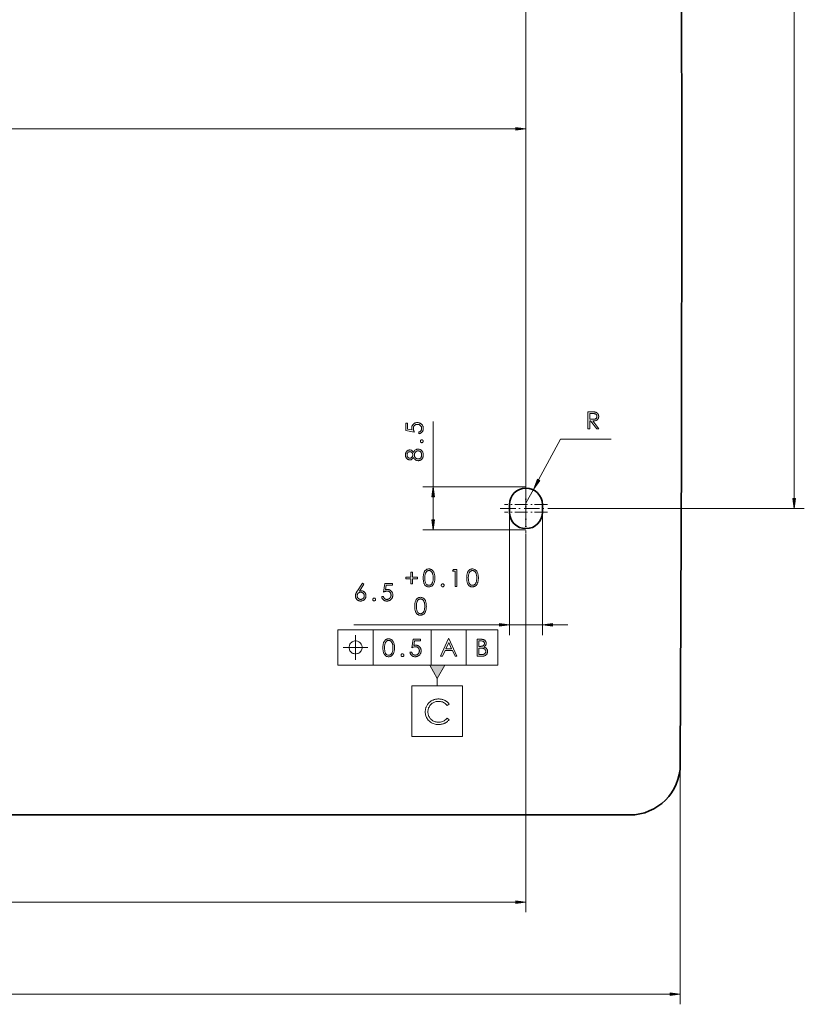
# Model space of a CAD drawing. Extents: x 0 to 1189, y 0 to 841.
# Tile 72 of 132: x 314 to 469, y 223 to 417. Entities that reach past the tile are written whole.
import ezdxf

# ---------------------------------------------------------------- set-up
doc = ezdxf.new("R2010")
doc.units = 0
doc.linetypes.add('DASHDOT', pattern=[18.5, 12, -3, 0.5, -3])

msp = doc.modelspace()

# ---------------------------------------------------------------- linework, layer by layer
at = {"color": 7, "lineweight": 13}
for p, q in [((414.08, 324.49), (414.08, 479.48)), ((466.99, 322.89), (466.99, 474.7)), ((414.08, 324.49), (414.08, 397.84)), ((286.68, 395.84), (412.1, 395.84)), ((413.98, 325.16), (393.74, 325.16)), ((419.25, 320.91), (468.99, 320.91)), ((410.83, 320.06), (410.83, 295.91)), ((417.33, 320.06), (417.33, 295.91)), ((413.98, 316.66), (393.74, 316.66)), ((414.08, 315.84), (414.08, 241.2)), ((380.12, 297.91), (408.85, 297.91)), ((376.96, 296.97), (408.5, 296.97)), ((376.96, 289.97), (408.5, 289.97)), ((444.53, 270.27), (444.52, 223.04)), ((286.68, 243.2), (412.1, 243.2)), ((129.06, 225.04), (442.54, 225.04))]:
    msp.add_line(p, q, dxfattribs=at)
at = {"color": 7, "lineweight": 13, "ltscale": 0.322232}
msp.add_line((395.74, 325.16), (395.74, 338.05), dxfattribs=at)
at = {"color": 7, "lineweight": 13, "ltscale": 0.229058}
msp.add_line((416.56, 326.52), (420.89, 334.6), dxfattribs=at)
at = {"color": 7, "lineweight": 13, "ltscale": 0.250385}
msp.add_line((420.89, 334.6), (430.9, 334.6), dxfattribs=at)
at = {"color": 7, "linetype": 'DASHDOT', "lineweight": 13, "ltscale": 0.21125}
for p, q in [((414.08, 325.89), (414.08, 317.44)), ((414.08, 324.39), (414.08, 315.94)), ((418.31, 321.66), (409.86, 321.66)), ((418.31, 320.16), (409.86, 320.16))]:
    msp.add_line(p, q, dxfattribs=at)
at = {"color": 7, "lineweight": 13, "ltscale": 0.081251}
msp.add_line((414.08, 321.91), (415.62, 324.77), dxfattribs=at)
at = {"color": 7, "lineweight": 13, "ltscale": 0.113356}
msp.add_line((395.74, 318.64), (395.74, 323.18), dxfattribs=at)
at = {"color": 7, "linetype": 'DASHDOT', "lineweight": 13, "ltscale": 0.2535}
msp.add_line((409.01, 320.91), (419.15, 320.91), dxfattribs=at)
at = {"color": 7, "lineweight": 35, "ltscale": 0.0375}
for p, q in [((410.83, 320.16), (410.83, 321.66)), ((417.33, 321.66), (417.33, 320.16))]:
    msp.add_line(p, q, dxfattribs=at)
at = {"color": 7, "lineweight": 13, "ltscale": 0.1625}
msp.add_line((410.83, 297.91), (417.33, 297.91), dxfattribs=at)
at = {"color": 7, "lineweight": 13, "ltscale": 0.075427}
msp.add_line((419.32, 297.91), (422.33, 297.91), dxfattribs=at)
at = {"color": 7, "lineweight": 13, "ltscale": 0.175}
for p, q in [((376.96, 296.97), (376.96, 289.97)), ((383.96, 296.97), (383.96, 289.97)), ((395.35, 296.97), (395.35, 289.97)), ((402.31, 296.97), (402.31, 289.97)), ((408.5, 296.97), (408.5, 289.97))]:
    msp.add_line(p, q, dxfattribs=at)
at = {"color": 7, "lineweight": 13, "ltscale": 0.037346}
msp.add_line((396.58, 287.37), (396.58, 285.88), dxfattribs=at)
at = {"color": 7, "lineweight": 35}
msp.add_line((137.08, 260.41), (434.53, 260.41), dxfattribs=at)
msp.add_lwpolyline([(444.53, 270.37), (444.73, 331.67), (444.81, 391.38), (444.79, 422.27), (444.73, 452.63), (444.64, 479.14), (444.51, 505.17)], dxfattribs=at)
at = {"color": 7, "lineweight": 13}
for points in [[(412.1, 395.58), (414.08, 395.84), (412.1, 396.1)], [(426.31, 339.96), (426.98, 339.96), (427.09, 339.96), (427.19, 339.96), (427.29, 339.96), (427.38, 339.95), (427.46, 339.95), (427.53, 339.94), (427.6, 339.94), (427.65, 339.93), (427.71, 339.92), (427.75, 339.91), (427.79, 339.9), (427.83, 339.89), (427.87, 339.88), (427.91, 339.86), (427.94, 339.85), (427.98, 339.83), (428.01, 339.81), (428.04, 339.79), (428.07, 339.77), (428.11, 339.75), (428.13, 339.73), (428.16, 339.7), (428.19, 339.68), (428.21, 339.65), (428.24, 339.62), (428.26, 339.59), (428.28, 339.56), (428.3, 339.53), (428.32, 339.49), (428.34, 339.46), (428.35, 339.42), (428.37, 339.39), (428.38, 339.35), (428.39, 339.31), (428.4, 339.27), (428.41, 339.23), (428.41, 339.19), (428.42, 339.15), (428.42, 339.11), (428.42, 339.07), (428.42, 338.98), (428.41, 338.9), (428.39, 338.82), (428.37, 338.75), (428.35, 338.68), (428.31, 338.62), (428.27, 338.55), (428.23, 338.49), (428.17, 338.44), (428.12, 338.39), (428.05, 338.34), (427.98, 338.3), (427.91, 338.26), (427.83, 338.23), (427.75, 338.21), (427.66, 338.19), (427.57, 338.17), (427.47, 338.16), (427.36, 338.16), (427.25, 338.16), (428.47, 336.6), (428.05, 336.6), (426.84, 338.16), (426.65, 338.16), (426.65, 336.6), (426.31, 336.6)], [(426.65, 339.63), (426.65, 338.49), (427.23, 338.49), (427.32, 338.49), (427.39, 338.49), (427.47, 338.5), (427.54, 338.51), (427.61, 338.52), (427.67, 338.54), (427.72, 338.55), (427.78, 338.57), (427.82, 338.6), (427.87, 338.62), (427.9, 338.65), (427.94, 338.68), (427.97, 338.72), (428, 338.76), (428.02, 338.8), (428.04, 338.85), (428.05, 338.9), (428.06, 338.95), (428.07, 339.01), (428.07, 339.07), (428.07, 339.12), (428.06, 339.18), (428.05, 339.23), (428.04, 339.28), (428.02, 339.32), (428, 339.36), (427.97, 339.4), (427.94, 339.44), (427.91, 339.47), (427.87, 339.5), (427.83, 339.52), (427.78, 339.55), (427.73, 339.57), (427.67, 339.58), (427.61, 339.6), (427.55, 339.61), (427.48, 339.62), (427.41, 339.63), (427.33, 339.63), (427.25, 339.63)], [(390.37, 337.76), (390.69, 337.76), (390.69, 336.56), (391.61, 336.39), (391.6, 336.43), (391.59, 336.48), (391.58, 336.52), (391.57, 336.56), (391.56, 336.61), (391.55, 336.65), (391.55, 336.69), (391.55, 336.73), (391.54, 336.77), (391.54, 336.81), (391.55, 336.9), (391.56, 336.98), (391.57, 337.06), (391.59, 337.14), (391.62, 337.21), (391.66, 337.29), (391.7, 337.35), (391.74, 337.42), (391.8, 337.48), (391.86, 337.54), (391.92, 337.6), (391.99, 337.65), (392.06, 337.7), (392.13, 337.73), (392.21, 337.77), (392.29, 337.79), (392.37, 337.81), (392.46, 337.83), (392.55, 337.84), (392.64, 337.84), (392.74, 337.84), (392.84, 337.83), (392.93, 337.81), (393.02, 337.79), (393.1, 337.76), (393.18, 337.72), (393.26, 337.68), (393.34, 337.63), (393.41, 337.58), (393.48, 337.52), (393.55, 337.45), (393.6, 337.38), (393.65, 337.31), (393.7, 337.23), (393.74, 337.15), (393.77, 337.06), (393.79, 336.97), (393.81, 336.87), (393.82, 336.77), (393.82, 336.67), (393.82, 336.59), (393.81, 336.51), (393.8, 336.44), (393.78, 336.37), (393.76, 336.3), (393.73, 336.23), (393.7, 336.16), (393.67, 336.1), (393.63, 336.04), (393.58, 335.98), (393.53, 335.93), (393.48, 335.88), (393.42, 335.83), (393.36, 335.79), (393.29, 335.76), (393.23, 335.72), (393.16, 335.7), (393.08, 335.67), (393, 335.66), (392.92, 335.64), (392.92, 335.98), (392.98, 336), (393.03, 336.01), (393.08, 336.03), (393.13, 336.05), (393.17, 336.08), (393.21, 336.1), (393.25, 336.13), (393.29, 336.17), (393.32, 336.2), (393.35, 336.24), (393.38, 336.28), (393.41, 336.32), (393.43, 336.36), (393.45, 336.4), (393.46, 336.44), (393.48, 336.49), (393.49, 336.54), (393.5, 336.58), (393.5, 336.63), (393.5, 336.68), (393.5, 336.75), (393.49, 336.81), (393.48, 336.87), (393.46, 336.93), (393.44, 336.99), (393.41, 337.05), (393.38, 337.1), (393.34, 337.16), (393.3, 337.21), (393.25, 337.26), (393.2, 337.3), (393.15, 337.34), (393.09, 337.38), (393.04, 337.41), (392.98, 337.44), (392.91, 337.46), (392.85, 337.48), (392.78, 337.49), (392.71, 337.5), (392.64, 337.5), (392.57, 337.5), (392.51, 337.49), (392.44, 337.48), (392.38, 337.46), (392.33, 337.45), (392.27, 337.42), (392.22, 337.39), (392.17, 337.36), (392.13, 337.33), (392.08, 337.29), (392.04, 337.24), (392, 337.2), (391.97, 337.15), (391.94, 337.09), (391.92, 337.04), (391.9, 336.98), (391.88, 336.92), (391.87, 336.85), (391.86, 336.79), (391.86, 336.72), (391.86, 336.65), (391.87, 336.58), (391.88, 336.52), (391.89, 336.45), (391.91, 336.37), (391.93, 336.3), (391.95, 336.22), (391.98, 336.15), (392.01, 336.07), (392.04, 335.98), (390.37, 336.3)], [(393.52, 333.88), (393.49, 333.88), (393.47, 333.88), (393.45, 333.89), (393.43, 333.89), (393.41, 333.9), (393.39, 333.91), (393.37, 333.92), (393.35, 333.93), (393.33, 333.95), (393.32, 333.97), (393.3, 333.98), (393.29, 334), (393.28, 334.02), (393.26, 334.04), (393.26, 334.06), (393.25, 334.08), (393.24, 334.1), (393.24, 334.12), (393.24, 334.14), (393.24, 334.16), (393.24, 334.19), (393.24, 334.21), (393.24, 334.23), (393.25, 334.25), (393.26, 334.27), (393.26, 334.29), (393.28, 334.31), (393.29, 334.33), (393.3, 334.34), (393.32, 334.36), (393.33, 334.38), (393.35, 334.39), (393.37, 334.4), (393.39, 334.41), (393.41, 334.42), (393.43, 334.43), (393.45, 334.44), (393.47, 334.44), (393.49, 334.44), (393.52, 334.44), (393.54, 334.44), (393.56, 334.44), (393.59, 334.44), (393.61, 334.43), (393.63, 334.42), (393.65, 334.41), (393.67, 334.4), (393.69, 334.39), (393.7, 334.38), (393.72, 334.36), (393.74, 334.34), (393.75, 334.33), (393.76, 334.31), (393.77, 334.29), (393.78, 334.27), (393.79, 334.25), (393.79, 334.23), (393.8, 334.21), (393.8, 334.19), (393.8, 334.16), (393.8, 334.14), (393.8, 334.12), (393.79, 334.1), (393.79, 334.08), (393.78, 334.06), (393.77, 334.04), (393.76, 334.02), (393.75, 334), (393.73, 333.98), (393.72, 333.97), (393.7, 333.95), (393.68, 333.93), (393.66, 333.92), (393.65, 333.91), (393.63, 333.9), (393.6, 333.89), (393.58, 333.89), (393.56, 333.88), (393.54, 333.88)], [(391.89, 331.96), (391.96, 332.08), (392.03, 332.19), (392.1, 332.28), (392.18, 332.37), (392.27, 332.44), (392.36, 332.5), (392.45, 332.54), (392.55, 332.57), (392.66, 332.59), (392.77, 332.6), (392.86, 332.59), (392.95, 332.58), (393.03, 332.57), (393.11, 332.55), (393.18, 332.52), (393.26, 332.48), (393.33, 332.44), (393.4, 332.39), (393.46, 332.34), (393.52, 332.28), (393.58, 332.22), (393.63, 332.15), (393.67, 332.07), (393.71, 332), (393.75, 331.92), (393.77, 331.83), (393.79, 331.74), (393.81, 331.65), (393.82, 331.55), (393.82, 331.45), (393.82, 331.35), (393.81, 331.26), (393.79, 331.16), (393.77, 331.07), (393.75, 330.99), (393.71, 330.91), (393.67, 330.83), (393.63, 330.76), (393.58, 330.69), (393.52, 330.63), (393.46, 330.57), (393.4, 330.52), (393.33, 330.47), (393.26, 330.43), (393.19, 330.4), (393.12, 330.37), (393.04, 330.35), (392.96, 330.33), (392.88, 330.32), (392.8, 330.32), (392.68, 330.33), (392.57, 330.35), (392.47, 330.38), (392.37, 330.42), (392.28, 330.48), (392.19, 330.55), (392.11, 330.64), (392.03, 330.74), (391.96, 330.85), (391.89, 330.97), (391.84, 330.88), (391.78, 330.79), (391.72, 330.72), (391.65, 330.66), (391.58, 330.6), (391.5, 330.56), (391.42, 330.52), (391.34, 330.5), (391.26, 330.48), (391.16, 330.48), (391.1, 330.48), (391.03, 330.49), (390.96, 330.51), (390.9, 330.53), (390.84, 330.55), (390.78, 330.58), (390.72, 330.62), (390.66, 330.66), (390.61, 330.71), (390.55, 330.77), (390.5, 330.83), (390.46, 330.89), (390.42, 330.95), (390.38, 331.02), (390.35, 331.09), (390.33, 331.16), (390.31, 331.24), (390.3, 331.31), (390.29, 331.39), (390.29, 331.48), (390.29, 331.55), (390.3, 331.63), (390.31, 331.7), (390.33, 331.77), (390.35, 331.84), (390.38, 331.91), (390.41, 331.98), (390.45, 332.04), (390.5, 332.1), (390.55, 332.16), (390.6, 332.21), (390.65, 332.26), (390.71, 332.3), (390.77, 332.34), (390.83, 332.37), (390.9, 332.4), (390.96, 332.42), (391.03, 332.43), (391.1, 332.44), (391.17, 332.44), (391.26, 332.44), (391.35, 332.42), (391.43, 332.4), (391.5, 332.37), (391.58, 332.32), (391.65, 332.27), (391.71, 332.21), (391.78, 332.13), (391.84, 332.05)], [(391.16, 332.11), (391.12, 332.1), (391.07, 332.1), (391.03, 332.09), (390.99, 332.08), (390.95, 332.06), (390.91, 332.04), (390.88, 332.02), (390.84, 331.99), (390.81, 331.96), (390.77, 331.93), (390.74, 331.89), (390.71, 331.85), (390.69, 331.81), (390.67, 331.77), (390.65, 331.72), (390.64, 331.68), (390.63, 331.62), (390.62, 331.57), (390.61, 331.52), (390.61, 331.46), (390.61, 331.4), (390.62, 331.35), (390.63, 331.3), (390.64, 331.26), (390.65, 331.21), (390.67, 331.16), (390.69, 331.12), (390.71, 331.08), (390.74, 331.04), (390.77, 331), (390.81, 330.97), (390.84, 330.94), (390.88, 330.91), (390.91, 330.89), (390.95, 330.87), (390.99, 330.85), (391.03, 330.84), (391.08, 330.83), (391.12, 330.82), (391.17, 330.82), (391.21, 330.82), (391.26, 330.83), (391.3, 330.84), (391.34, 330.85), (391.38, 330.87), (391.42, 330.89), (391.46, 330.92), (391.5, 330.95), (391.54, 330.98), (391.57, 331.02), (391.61, 331.06), (391.64, 331.1), (391.67, 331.14), (391.69, 331.19), (391.71, 331.23), (391.73, 331.28), (391.74, 331.33), (391.75, 331.37), (391.75, 331.42), (391.75, 331.47), (391.75, 331.52), (391.75, 331.57), (391.74, 331.62), (391.73, 331.66), (391.71, 331.71), (391.69, 331.75), (391.67, 331.8), (391.64, 331.84), (391.61, 331.88), (391.58, 331.92), (391.54, 331.95), (391.5, 331.98), (391.46, 332.01), (391.42, 332.04), (391.38, 332.06), (391.34, 332.07), (391.3, 332.09), (391.25, 332.1), (391.21, 332.1)], [(392.78, 332.26), (392.72, 332.26), (392.66, 332.25), (392.61, 332.24), (392.56, 332.22), (392.51, 332.2), (392.46, 332.18), (392.41, 332.15), (392.36, 332.11), (392.32, 332.07), (392.27, 332.03), (392.23, 331.98), (392.2, 331.93), (392.16, 331.88), (392.14, 331.83), (392.11, 331.77), (392.09, 331.72), (392.08, 331.66), (392.07, 331.6), (392.06, 331.54), (392.06, 331.48), (392.06, 331.41), (392.07, 331.34), (392.08, 331.28), (392.09, 331.22), (392.11, 331.16), (392.14, 331.1), (392.17, 331.05), (392.2, 331), (392.24, 330.95), (392.28, 330.9), (392.33, 330.85), (392.37, 330.81), (392.42, 330.77), (392.47, 330.74), (392.52, 330.72), (392.58, 330.7), (392.63, 330.68), (392.69, 330.67), (392.75, 330.66), (392.81, 330.66), (392.87, 330.66), (392.92, 330.67), (392.98, 330.68), (393.03, 330.69), (393.08, 330.71), (393.13, 330.74), (393.18, 330.77), (393.22, 330.8), (393.27, 330.84), (393.31, 330.88), (393.34, 330.92), (393.38, 330.97), (393.41, 331.02), (393.43, 331.08), (393.45, 331.13), (393.47, 331.19), (393.48, 331.25), (393.49, 331.32), (393.5, 331.39), (393.5, 331.46), (393.5, 331.53), (393.49, 331.59), (393.48, 331.66), (393.47, 331.72), (393.45, 331.78), (393.43, 331.83), (393.4, 331.89), (393.37, 331.94), (393.33, 331.99), (393.29, 332.03), (393.25, 332.08), (393.2, 332.12), (393.16, 332.15), (393.11, 332.18), (393.06, 332.2), (393, 332.22), (392.95, 332.24), (392.89, 332.25), (392.84, 332.26)], [(416.33, 326.65), (415.62, 324.77), (416.79, 326.4)], [(396, 323.18), (395.74, 325.16), (395.48, 323.18)], [(466.73, 322.89), (466.99, 320.91), (467.25, 322.89)], [(395.48, 318.64), (395.74, 316.66), (396, 318.64)], [(391.38, 307.35), (391.38, 308.34), (391.69, 308.34), (391.69, 307.35), (392.69, 307.35), (392.69, 307.04), (391.69, 307.04), (391.69, 306.04), (391.38, 306.04), (391.38, 307.04), (390.37, 307.04), (390.37, 307.35)], [(394.93, 305.42), (394.82, 305.43), (394.72, 305.44), (394.63, 305.46), (394.53, 305.5), (394.45, 305.54), (394.37, 305.59), (394.29, 305.64), (394.22, 305.71), (394.15, 305.79), (394.09, 305.87), (394.04, 305.97), (393.99, 306.07), (393.94, 306.18), (393.91, 306.3), (393.87, 306.43), (393.85, 306.56), (393.83, 306.71), (393.81, 306.86), (393.8, 307.02), (393.8, 307.19), (393.8, 307.36), (393.81, 307.52), (393.83, 307.68), (393.85, 307.82), (393.87, 307.96), (393.91, 308.08), (393.94, 308.2), (393.99, 308.31), (394.04, 308.42), (394.09, 308.51), (394.15, 308.59), (394.22, 308.67), (394.29, 308.74), (394.37, 308.8), (394.45, 308.85), (394.53, 308.89), (394.63, 308.92), (394.72, 308.94), (394.82, 308.95), (394.93, 308.96), (395.03, 308.95), (395.13, 308.94), (395.23, 308.92), (395.32, 308.88), (395.41, 308.84), (395.49, 308.79), (395.57, 308.73), (395.64, 308.66), (395.71, 308.59), (395.78, 308.5), (395.84, 308.41), (395.89, 308.3), (395.94, 308.19), (395.98, 308.07), (396.02, 307.94), (396.05, 307.81), (396.07, 307.67), (396.08, 307.52), (396.09, 307.36), (396.1, 307.19), (396.09, 307.02), (396.08, 306.87), (396.07, 306.71), (396.04, 306.57), (396.02, 306.44), (395.98, 306.31), (395.94, 306.19), (395.89, 306.08), (395.84, 305.98), (395.78, 305.88), (395.71, 305.79), (395.64, 305.72), (395.57, 305.65), (395.49, 305.59), (395.41, 305.54), (395.32, 305.5), (395.23, 305.47), (395.13, 305.44), (395.03, 305.43)], [(394.94, 308.64), (394.86, 308.63), (394.79, 308.62), (394.72, 308.6), (394.66, 308.58), (394.59, 308.54), (394.53, 308.5), (394.48, 308.45), (394.43, 308.4), (394.38, 308.34), (394.33, 308.26), (394.29, 308.19), (394.26, 308.1), (394.22, 308.01), (394.2, 307.91), (394.17, 307.81), (394.15, 307.69), (394.14, 307.58), (394.13, 307.45), (394.12, 307.32), (394.12, 307.18), (394.13, 306.91), (394.15, 306.66), (394.19, 306.44), (394.25, 306.25), (394.32, 306.09), (394.41, 305.96), (394.52, 305.86), (394.64, 305.79), (394.78, 305.74), (394.94, 305.73), (395.02, 305.73), (395.09, 305.74), (395.16, 305.76), (395.23, 305.79), (395.29, 305.82), (395.35, 305.87), (395.41, 305.92), (395.46, 305.97), (395.51, 306.04), (395.56, 306.11), (395.6, 306.19), (395.64, 306.28), (395.67, 306.37), (395.7, 306.47), (395.73, 306.57), (395.75, 306.68), (395.76, 306.8), (395.77, 306.92), (395.78, 307.05), (395.78, 307.18), (395.78, 307.32), (395.77, 307.45), (395.76, 307.58), (395.75, 307.69), (395.72, 307.81), (395.7, 307.91), (395.67, 308.01), (395.63, 308.1), (395.6, 308.19), (395.55, 308.26), (395.5, 308.34), (395.45, 308.4), (395.4, 308.45), (395.34, 308.5), (395.28, 308.54), (395.22, 308.58), (395.15, 308.6), (395.09, 308.62), (395.01, 308.63)], [(399.81, 308.87), (400.47, 308.87), (400.47, 305.51), (400.13, 305.51), (400.13, 308.54), (399.61, 308.54)], [(403.51, 305.42), (403.41, 305.43), (403.31, 305.44), (403.21, 305.46), (403.12, 305.5), (403.03, 305.54), (402.95, 305.59), (402.87, 305.64), (402.8, 305.71), (402.74, 305.79), (402.68, 305.87), (402.62, 305.97), (402.57, 306.07), (402.53, 306.18), (402.49, 306.3), (402.46, 306.43), (402.43, 306.56), (402.41, 306.71), (402.4, 306.86), (402.39, 307.02), (402.38, 307.19), (402.39, 307.36), (402.4, 307.52), (402.41, 307.68), (402.43, 307.82), (402.46, 307.96), (402.49, 308.08), (402.53, 308.2), (402.57, 308.31), (402.62, 308.42), (402.68, 308.51), (402.74, 308.59), (402.8, 308.67), (402.87, 308.74), (402.95, 308.8), (403.03, 308.85), (403.12, 308.89), (403.21, 308.92), (403.31, 308.94), (403.41, 308.95), (403.51, 308.96), (403.62, 308.95), (403.72, 308.94), (403.81, 308.92), (403.91, 308.88), (403.99, 308.84), (404.08, 308.79), (404.15, 308.73), (404.23, 308.66), (404.3, 308.59), (404.36, 308.5), (404.42, 308.41), (404.48, 308.3), (404.52, 308.19), (404.57, 308.07), (404.6, 307.94), (404.63, 307.81), (404.65, 307.67), (404.67, 307.52), (404.68, 307.36), (404.68, 307.19), (404.68, 307.02), (404.67, 306.87), (404.65, 306.71), (404.63, 306.57), (404.6, 306.44), (404.56, 306.31), (404.52, 306.19), (404.48, 306.08), (404.42, 305.98), (404.36, 305.88), (404.29, 305.79), (404.22, 305.72), (404.15, 305.65), (404.07, 305.59), (403.99, 305.54), (403.9, 305.5), (403.81, 305.47), (403.72, 305.44), (403.62, 305.43)], [(403.52, 308.64), (403.45, 308.63), (403.37, 308.62), (403.3, 308.6), (403.24, 308.58), (403.18, 308.54), (403.12, 308.5), (403.06, 308.45), (403.01, 308.4), (402.96, 308.34), (402.92, 308.26), (402.88, 308.19), (402.84, 308.1), (402.81, 308.01), (402.78, 307.91), (402.76, 307.81), (402.74, 307.69), (402.72, 307.58), (402.71, 307.45), (402.7, 307.32), (402.7, 307.18), (402.71, 306.91), (402.73, 306.66), (402.78, 306.44), (402.83, 306.25), (402.91, 306.09), (403, 305.96), (403.1, 305.86), (403.23, 305.79), (403.37, 305.74), (403.52, 305.73), (403.6, 305.73), (403.67, 305.74), (403.75, 305.76), (403.81, 305.79), (403.88, 305.82), (403.94, 305.87), (403.99, 305.92), (404.05, 305.97), (404.1, 306.04), (404.14, 306.11), (404.19, 306.19), (404.22, 306.28), (404.26, 306.37), (404.29, 306.47), (404.31, 306.57), (404.33, 306.68), (404.35, 306.8), (404.36, 306.92), (404.36, 307.05), (404.37, 307.18), (404.36, 307.32), (404.36, 307.45), (404.34, 307.58), (404.33, 307.69), (404.31, 307.81), (404.28, 307.91), (404.25, 308.01), (404.22, 308.1), (404.18, 308.19), (404.14, 308.26), (404.09, 308.34), (404.04, 308.4), (403.98, 308.45), (403.93, 308.5), (403.87, 308.54), (403.8, 308.58), (403.74, 308.6), (403.67, 308.62), (403.6, 308.63)], [(381.84, 306.16), (382.12, 305.98), (381.21, 304.6), (381.25, 304.61), (381.29, 304.63), (381.32, 304.64), (381.36, 304.64), (381.4, 304.65), (381.43, 304.66), (381.47, 304.66), (381.51, 304.66), (381.54, 304.67), (381.58, 304.67), (381.65, 304.66), (381.72, 304.66), (381.79, 304.64), (381.86, 304.62), (381.93, 304.59), (381.99, 304.56), (382.05, 304.52), (382.12, 304.48), (382.17, 304.43), (382.23, 304.37), (382.28, 304.31), (382.33, 304.25), (382.37, 304.18), (382.41, 304.11), (382.44, 304.04), (382.47, 303.97), (382.49, 303.89), (382.5, 303.81), (382.51, 303.73), (382.51, 303.65), (382.51, 303.56), (382.5, 303.48), (382.49, 303.4), (382.46, 303.32), (382.44, 303.25), (382.4, 303.18), (382.36, 303.11), (382.32, 303.04), (382.26, 302.98), (382.21, 302.92), (382.14, 302.86), (382.08, 302.81), (382.01, 302.77), (381.94, 302.73), (381.87, 302.7), (381.79, 302.67), (381.71, 302.65), (381.63, 302.64), (381.55, 302.63), (381.46, 302.62), (381.37, 302.63), (381.29, 302.64), (381.21, 302.65), (381.13, 302.67), (381.06, 302.7), (380.99, 302.73), (380.92, 302.77), (380.85, 302.82), (380.79, 302.87), (380.73, 302.92), (380.67, 302.99), (380.62, 303.05), (380.58, 303.12), (380.54, 303.19), (380.51, 303.26), (380.48, 303.33), (380.46, 303.41), (380.45, 303.49), (380.44, 303.57), (380.44, 303.66), (380.44, 303.7), (380.44, 303.74), (380.44, 303.78), (380.45, 303.82), (380.46, 303.86), (380.47, 303.91), (380.48, 303.95), (380.49, 303.99), (380.5, 304.04), (380.52, 304.08), (380.53, 304.12), (380.55, 304.17), (380.58, 304.22), (380.6, 304.27), (380.63, 304.33), (380.66, 304.38), (380.7, 304.44), (380.74, 304.5), (380.78, 304.57), (380.82, 304.63)], [(387.72, 306.07), (387.72, 305.75), (386.52, 305.75), (386.35, 304.84), (386.39, 304.85), (386.44, 304.86), (386.48, 304.87), (386.53, 304.88), (386.57, 304.89), (386.61, 304.89), (386.65, 304.9), (386.69, 304.9), (386.73, 304.9), (386.77, 304.9), (386.86, 304.9), (386.94, 304.89), (387.02, 304.87), (387.1, 304.85), (387.18, 304.82), (387.25, 304.79), (387.32, 304.75), (387.38, 304.7), (387.45, 304.65), (387.51, 304.59), (387.56, 304.53), (387.61, 304.46), (387.66, 304.39), (387.7, 304.31), (387.73, 304.24), (387.76, 304.16), (387.78, 304.07), (387.79, 303.99), (387.8, 303.89), (387.8, 303.8), (387.8, 303.7), (387.79, 303.61), (387.77, 303.52), (387.75, 303.43), (387.72, 303.34), (387.69, 303.26), (387.65, 303.18), (387.6, 303.11), (387.54, 303.03), (387.48, 302.96), (387.42, 302.9), (387.34, 302.84), (387.27, 302.79), (387.19, 302.75), (387.11, 302.71), (387.02, 302.68), (386.93, 302.66), (386.83, 302.64), (386.73, 302.63), (386.63, 302.62), (386.55, 302.63), (386.47, 302.63), (386.4, 302.65), (386.33, 302.66), (386.26, 302.68), (386.19, 302.71), (386.13, 302.74), (386.06, 302.78), (386, 302.82), (385.94, 302.87), (385.89, 302.92), (385.84, 302.97), (385.8, 303.03), (385.75, 303.09), (385.72, 303.15), (385.69, 303.22), (385.66, 303.29), (385.64, 303.36), (385.62, 303.44), (385.61, 303.52), (385.95, 303.52), (385.96, 303.47), (385.98, 303.42), (386, 303.37), (386.02, 303.32), (386.04, 303.28), (386.07, 303.23), (386.1, 303.19), (386.13, 303.16), (386.16, 303.12), (386.2, 303.09), (386.24, 303.06), (386.28, 303.04), (386.32, 303.02), (386.36, 303), (386.41, 302.98), (386.45, 302.97), (386.5, 302.96), (386.55, 302.95), (386.6, 302.94), (386.65, 302.94), (386.71, 302.95), (386.77, 302.95), (386.84, 302.97), (386.9, 302.98), (386.96, 303.01), (387.01, 303.03), (387.07, 303.06), (387.12, 303.1), (387.17, 303.14), (387.22, 303.19), (387.27, 303.24), (387.31, 303.3), (387.34, 303.35), (387.37, 303.41), (387.4, 303.47), (387.42, 303.53), (387.44, 303.6), (387.45, 303.67), (387.46, 303.74), (387.46, 303.81), (387.46, 303.88), (387.45, 303.94), (387.44, 304), (387.43, 304.06), (387.41, 304.12), (387.38, 304.17), (387.36, 304.22), (387.33, 304.27), (387.29, 304.32), (387.25, 304.37), (387.21, 304.41), (387.16, 304.44), (387.11, 304.48), (387.06, 304.5), (387, 304.53), (386.94, 304.55), (386.88, 304.56), (386.82, 304.57), (386.75, 304.58), (386.68, 304.58), (386.61, 304.58), (386.55, 304.58), (386.48, 304.57), (386.41, 304.55), (386.34, 304.54), (386.26, 304.52), (386.19, 304.5), (386.11, 304.47), (386.03, 304.44), (385.95, 304.4), (386.26, 306.07)], [(397.37, 305.73), (397.37, 305.75), (397.37, 305.77), (397.38, 305.8), (397.38, 305.82), (397.39, 305.84), (397.4, 305.86), (397.41, 305.88), (397.42, 305.89), (397.44, 305.91), (397.45, 305.93), (397.47, 305.94), (397.49, 305.96), (397.51, 305.97), (397.53, 305.98), (397.55, 305.99), (397.57, 306), (397.59, 306), (397.61, 306.01), (397.63, 306.01), (397.65, 306.01), (397.67, 306.01), (397.7, 306.01), (397.72, 306), (397.74, 306), (397.76, 305.99), (397.78, 305.98), (397.8, 305.97), (397.82, 305.96), (397.83, 305.94), (397.85, 305.93), (397.87, 305.91), (397.88, 305.89), (397.89, 305.88), (397.9, 305.86), (397.91, 305.84), (397.92, 305.82), (397.92, 305.8), (397.93, 305.77), (397.93, 305.75), (397.93, 305.73), (397.93, 305.71), (397.93, 305.68), (397.92, 305.66), (397.92, 305.64), (397.91, 305.62), (397.9, 305.6), (397.89, 305.58), (397.88, 305.56), (397.87, 305.54), (397.85, 305.53), (397.83, 305.51), (397.82, 305.5), (397.8, 305.48), (397.78, 305.47), (397.76, 305.46), (397.74, 305.46), (397.72, 305.45), (397.7, 305.45), (397.67, 305.44), (397.65, 305.44), (397.63, 305.44), (397.61, 305.45), (397.59, 305.45), (397.57, 305.46), (397.55, 305.46), (397.53, 305.47), (397.51, 305.48), (397.49, 305.5), (397.47, 305.51), (397.45, 305.53), (397.44, 305.54), (397.42, 305.56), (397.41, 305.58), (397.4, 305.6), (397.39, 305.62), (397.38, 305.64), (397.38, 305.66), (397.37, 305.68), (397.37, 305.71)], [(382.18, 303.66), (382.18, 303.72), (382.17, 303.77), (382.16, 303.83), (382.15, 303.88), (382.13, 303.93), (382.11, 303.98), (382.08, 304.03), (382.05, 304.08), (382.01, 304.12), (381.97, 304.16), (381.93, 304.2), (381.89, 304.24), (381.84, 304.27), (381.79, 304.29), (381.75, 304.32), (381.69, 304.33), (381.64, 304.35), (381.59, 304.36), (381.53, 304.37), (381.47, 304.37), (381.41, 304.37), (381.36, 304.36), (381.3, 304.35), (381.25, 304.33), (381.2, 304.32), (381.15, 304.29), (381.1, 304.27), (381.06, 304.24), (381.01, 304.2), (380.97, 304.16), (380.93, 304.12), (380.9, 304.08), (380.87, 304.03), (380.84, 303.98), (380.82, 303.93), (380.8, 303.88), (380.78, 303.83), (380.77, 303.77), (380.77, 303.72), (380.77, 303.66), (380.77, 303.6), (380.77, 303.55), (380.78, 303.49), (380.8, 303.44), (380.82, 303.39), (380.84, 303.34), (380.87, 303.29), (380.9, 303.24), (380.93, 303.2), (380.97, 303.16), (381.02, 303.12), (381.06, 303.08), (381.11, 303.05), (381.15, 303.03), (381.2, 303), (381.25, 302.99), (381.31, 302.97), (381.36, 302.96), (381.42, 302.95), (381.47, 302.95), (381.53, 302.95), (381.59, 302.96), (381.64, 302.97), (381.69, 302.99), (381.74, 303), (381.79, 303.03), (381.84, 303.05), (381.88, 303.08), (381.93, 303.12), (381.97, 303.16), (382.01, 303.2), (382.05, 303.24), (382.08, 303.29), (382.1, 303.34), (382.13, 303.39), (382.15, 303.44), (382.16, 303.49), (382.17, 303.55), (382.18, 303.6)], [(383.84, 302.93), (383.84, 302.95), (383.85, 302.97), (383.85, 303), (383.86, 303.02), (383.86, 303.04), (383.87, 303.06), (383.88, 303.08), (383.9, 303.09), (383.91, 303.11), (383.93, 303.13), (383.94, 303.14), (383.96, 303.16), (383.98, 303.17), (384, 303.18), (384.02, 303.19), (384.04, 303.2), (384.06, 303.2), (384.08, 303.21), (384.1, 303.21), (384.12, 303.21), (384.15, 303.21), (384.17, 303.21), (384.19, 303.2), (384.21, 303.2), (384.23, 303.19), (384.25, 303.18), (384.27, 303.17), (384.29, 303.16), (384.31, 303.14), (384.32, 303.13), (384.34, 303.11), (384.35, 303.09), (384.37, 303.08), (384.38, 303.06), (384.39, 303.04), (384.39, 303.02), (384.4, 303), (384.4, 302.97), (384.4, 302.95), (384.41, 302.93), (384.4, 302.91), (384.4, 302.88), (384.4, 302.86), (384.39, 302.84), (384.39, 302.82), (384.38, 302.8), (384.37, 302.78), (384.35, 302.76), (384.34, 302.74), (384.32, 302.73), (384.31, 302.71), (384.29, 302.7), (384.27, 302.68), (384.25, 302.67), (384.23, 302.66), (384.21, 302.66), (384.19, 302.65), (384.17, 302.65), (384.15, 302.64), (384.12, 302.64), (384.1, 302.64), (384.08, 302.65), (384.06, 302.65), (384.04, 302.66), (384.02, 302.66), (384, 302.67), (383.98, 302.68), (383.96, 302.7), (383.94, 302.71), (383.93, 302.73), (383.91, 302.74), (383.9, 302.76), (383.88, 302.78), (383.87, 302.8), (383.86, 302.82), (383.86, 302.84), (383.85, 302.86), (383.85, 302.88), (383.84, 302.91)], [(393.26, 299.82), (393.15, 299.83), (393.05, 299.84), (392.96, 299.86), (392.87, 299.9), (392.78, 299.94), (392.7, 299.99), (392.62, 300.04), (392.55, 300.11), (392.49, 300.19), (392.42, 300.27), (392.37, 300.37), (392.32, 300.47), (392.28, 300.58), (392.24, 300.7), (392.21, 300.83), (392.18, 300.96), (392.16, 301.11), (392.14, 301.26), (392.13, 301.42), (392.13, 301.59), (392.13, 301.76), (392.14, 301.92), (392.16, 302.08), (392.18, 302.22), (392.21, 302.36), (392.24, 302.48), (392.28, 302.6), (392.32, 302.71), (392.37, 302.82), (392.42, 302.91), (392.49, 302.99), (392.55, 303.07), (392.62, 303.14), (392.7, 303.2), (392.78, 303.25), (392.87, 303.29), (392.96, 303.32), (393.05, 303.34), (393.15, 303.35), (393.26, 303.36), (393.37, 303.35), (393.47, 303.34), (393.56, 303.32), (393.65, 303.28), (393.74, 303.24), (393.82, 303.19), (393.9, 303.13), (393.98, 303.06), (394.05, 302.99), (394.11, 302.9), (394.17, 302.81), (394.23, 302.7), (394.27, 302.59), (394.31, 302.47), (394.35, 302.34), (394.38, 302.21), (394.4, 302.07), (394.41, 301.92), (394.42, 301.76), (394.43, 301.59), (394.42, 301.42), (394.41, 301.27), (394.4, 301.11), (394.38, 300.97), (394.35, 300.84), (394.31, 300.71), (394.27, 300.59), (394.22, 300.48), (394.17, 300.38), (394.11, 300.28), (394.04, 300.19), (393.97, 300.12), (393.9, 300.05), (393.82, 299.99), (393.74, 299.94), (393.65, 299.9), (393.56, 299.87), (393.46, 299.84), (393.36, 299.83)], [(393.27, 303.04), (393.19, 303.03), (393.12, 303.02), (393.05, 303), (392.99, 302.98), (392.92, 302.94), (392.87, 302.9), (392.81, 302.86), (392.76, 302.8), (392.71, 302.74), (392.67, 302.66), (392.63, 302.59), (392.59, 302.5), (392.56, 302.41), (392.53, 302.31), (392.5, 302.21), (392.48, 302.09), (392.47, 301.98), (392.46, 301.85), (392.45, 301.72), (392.45, 301.58), (392.46, 301.31), (392.48, 301.06), (392.52, 300.84), (392.58, 300.65), (392.66, 300.49), (392.75, 300.36), (392.85, 300.26), (392.98, 300.19), (393.11, 300.14), (393.27, 300.13), (393.35, 300.13), (393.42, 300.14), (393.49, 300.16), (393.56, 300.19), (393.62, 300.22), (393.69, 300.27), (393.74, 300.32), (393.8, 300.37), (393.84, 300.44), (393.89, 300.51), (393.93, 300.59), (393.97, 300.68), (394, 300.77), (394.03, 300.87), (394.06, 300.97), (394.08, 301.08), (394.09, 301.2), (394.1, 301.32), (394.11, 301.45), (394.11, 301.58), (394.11, 301.72), (394.1, 301.85), (394.09, 301.98), (394.08, 302.09), (394.06, 302.21), (394.03, 302.31), (394, 302.41), (393.97, 302.5), (393.93, 302.59), (393.88, 302.66), (393.84, 302.74), (393.79, 302.8), (393.73, 302.86), (393.68, 302.9), (393.62, 302.94), (393.55, 302.98), (393.49, 303), (393.42, 303.02), (393.35, 303.03)], [(408.85, 297.65), (410.83, 297.91), (408.85, 298.17)], [(419.32, 298.17), (417.33, 297.91), (419.32, 297.65)], [(381.74, 293.47), (381.74, 293.59), (381.68, 293.82), (381.62, 293.99), (381.56, 294.11), (381.45, 294.29), (381.27, 294.46), (381.1, 294.58), (380.98, 294.64), (380.81, 294.69), (380.57, 294.75), (380.46, 294.75), (380.34, 294.75), (380.11, 294.69), (379.93, 294.64), (379.81, 294.58), (379.64, 294.46), (379.46, 294.29), (379.35, 294.11), (379.29, 293.99), (379.23, 293.82), (379.17, 293.59), (379.17, 293.47), (379.17, 293.35), (379.23, 293.12), (379.29, 292.94), (379.35, 292.83), (379.46, 292.65), (379.64, 292.48), (379.81, 292.36), (379.93, 292.3), (380.11, 292.24), (380.34, 292.19), (380.46, 292.19), (380.57, 292.19), (380.81, 292.24), (380.98, 292.3), (381.1, 292.36), (381.27, 292.48), (381.45, 292.65), (381.56, 292.83), (381.62, 292.94), (381.68, 293.12), (381.74, 293.35)], [(395.08, 289.97), (396.58, 287.37), (398.08, 289.97)], [(391.58, 285.88), (391.58, 275.88), (401.58, 275.88), (401.58, 285.88)], [(398.92, 282.29), (398.54, 282), (398.4, 282.16), (398.26, 282.3), (398.11, 282.43), (397.94, 282.54), (397.78, 282.63), (397.6, 282.7), (397.42, 282.76), (397.23, 282.8), (397.03, 282.83), (396.82, 282.83), (396.65, 282.83), (396.49, 282.81), (396.33, 282.78), (396.17, 282.74), (396.02, 282.68), (395.88, 282.62), (395.74, 282.54), (395.6, 282.45), (395.47, 282.35), (395.34, 282.23), (395.23, 282.11), (395.12, 281.98), (395.03, 281.85), (394.95, 281.71), (394.88, 281.56), (394.82, 281.42), (394.78, 281.26), (394.75, 281.1), (394.73, 280.94), (394.73, 280.77), (394.73, 280.59), (394.75, 280.42), (394.78, 280.26), (394.82, 280.11), (394.88, 279.96), (394.94, 279.81), (395.02, 279.68), (395.11, 279.54), (395.22, 279.42), (395.33, 279.3), (395.46, 279.19), (395.59, 279.09), (395.72, 279), (395.86, 278.92), (396.01, 278.86), (396.17, 278.81), (396.33, 278.76), (396.5, 278.73), (396.67, 278.72), (396.85, 278.71), (397.05, 278.72), (397.24, 278.74), (397.43, 278.78), (397.61, 278.84), (397.78, 278.91), (397.95, 279), (398.1, 279.1), (398.26, 279.22), (398.4, 279.35), (398.54, 279.5), (398.92, 279.21), (398.84, 279.12), (398.77, 279.03), (398.69, 278.95), (398.6, 278.87), (398.51, 278.8), (398.42, 278.73), (398.33, 278.67), (398.23, 278.61), (398.13, 278.55), (398.02, 278.5), (397.91, 278.45), (397.8, 278.41), (397.68, 278.38), (397.57, 278.34), (397.45, 278.32), (397.33, 278.3), (397.2, 278.28), (397.08, 278.27), (396.95, 278.26), (396.82, 278.26), (396.6, 278.26), (396.38, 278.29), (396.17, 278.32), (395.97, 278.37), (395.78, 278.44), (395.6, 278.52), (395.42, 278.61), (395.26, 278.72), (395.1, 278.84), (394.95, 278.98), (394.81, 279.13), (394.68, 279.28), (394.57, 279.45), (394.48, 279.62), (394.4, 279.8), (394.33, 279.98), (394.28, 280.18), (394.25, 280.38), (394.22, 280.59), (394.22, 280.81), (394.22, 280.94), (394.23, 281.08), (394.25, 281.21), (394.27, 281.34), (394.3, 281.46), (394.34, 281.59), (394.38, 281.71), (394.43, 281.83), (394.49, 281.95), (394.56, 282.07), (394.63, 282.18), (394.7, 282.29), (394.78, 282.39), (394.87, 282.49), (394.96, 282.58), (395.05, 282.67), (395.16, 282.76), (395.26, 282.83), (395.38, 282.91), (395.49, 282.98), (395.61, 283.04), (395.74, 283.09), (395.86, 283.14), (395.99, 283.19), (396.12, 283.22), (396.26, 283.25), (396.39, 283.27), (396.53, 283.29), (396.67, 283.3), (396.81, 283.3), (396.94, 283.3), (397.07, 283.29), (397.2, 283.28), (397.32, 283.26), (397.44, 283.24), (397.56, 283.21), (397.68, 283.18), (397.8, 283.14), (397.91, 283.09), (398.02, 283.04), (398.13, 282.99), (398.23, 282.93), (398.33, 282.86), (398.43, 282.8), (398.52, 282.72), (398.61, 282.65), (398.69, 282.57), (398.77, 282.48), (398.84, 282.39)], [(412.1, 242.94), (414.08, 243.2), (412.1, 243.46)], [(442.54, 224.77), (444.52, 225.04), (442.54, 225.3)]]:
    msp.add_lwpolyline(points, close=True, dxfattribs=at)
for points in [[(380.46, 291.02), (380.46, 293.47), (380.46, 295.92)], [(378.01, 293.47), (380.46, 293.47), (382.91, 293.47)]]:
    msp.add_lwpolyline(points, dxfattribs=at)
at = {"color": 7, "lineweight": 5}
for points in [[(386.99, 291.63), (386.88, 291.64), (386.78, 291.65), (386.68, 291.67), (386.59, 291.71), (386.5, 291.75), (386.42, 291.8), (386.35, 291.85), (386.28, 291.92), (386.21, 292), (386.15, 292.08), (386.09, 292.18), (386.04, 292.28), (386, 292.39), (385.96, 292.51), (385.93, 292.64), (385.9, 292.77), (385.88, 292.92), (385.87, 293.07), (385.86, 293.23), (385.86, 293.4), (385.86, 293.57), (385.87, 293.73), (385.88, 293.89), (385.9, 294.03), (385.93, 294.17), (385.96, 294.29), (386, 294.41), (386.04, 294.52), (386.09, 294.63), (386.15, 294.72), (386.21, 294.8), (386.28, 294.88), (386.35, 294.95), (386.42, 295.01), (386.5, 295.06), (386.59, 295.1), (386.68, 295.13), (386.78, 295.15), (386.88, 295.16), (386.99, 295.17), (387.09, 295.16), (387.19, 295.15), (387.29, 295.13), (387.38, 295.09), (387.46, 295.05), (387.55, 295), (387.63, 294.94), (387.7, 294.87), (387.77, 294.8), (387.84, 294.71), (387.9, 294.61), (387.95, 294.51), (388, 294.4), (388.04, 294.28), (388.07, 294.15), (388.1, 294.02), (388.12, 293.88), (388.14, 293.73), (388.15, 293.57), (388.15, 293.4), (388.15, 293.23), (388.14, 293.08), (388.12, 292.92), (388.1, 292.78), (388.07, 292.65), (388.04, 292.52), (388, 292.4), (387.95, 292.29), (387.89, 292.19), (387.83, 292.09), (387.77, 292), (387.7, 291.93), (387.62, 291.86), (387.54, 291.8), (387.46, 291.75), (387.37, 291.71), (387.28, 291.68), (387.19, 291.65), (387.09, 291.64)], [(386.99, 294.85), (386.92, 294.84), (386.85, 294.83), (386.78, 294.81), (386.71, 294.79), (386.65, 294.75), (386.59, 294.71), (386.53, 294.66), (386.48, 294.61), (386.43, 294.54), (386.39, 294.47), (386.35, 294.4), (386.31, 294.31), (386.28, 294.22), (386.25, 294.12), (386.23, 294.02), (386.21, 293.9), (386.19, 293.79), (386.18, 293.66), (386.18, 293.53), (386.17, 293.39), (386.18, 293.12), (386.21, 292.87), (386.25, 292.65), (386.31, 292.46), (386.38, 292.3), (386.47, 292.17), (386.58, 292.07), (386.7, 292), (386.84, 291.95), (386.99, 291.94), (387.07, 291.94), (387.15, 291.95), (387.22, 291.97), (387.28, 292), (387.35, 292.03), (387.41, 292.08), (387.47, 292.13), (387.52, 292.18), (387.57, 292.25), (387.62, 292.32), (387.66, 292.4), (387.7, 292.49), (387.73, 292.58), (387.76, 292.68), (387.78, 292.78), (387.8, 292.89), (387.82, 293.01), (387.83, 293.13), (387.84, 293.26), (387.84, 293.39), (387.84, 293.53), (387.83, 293.66), (387.82, 293.79), (387.8, 293.9), (387.78, 294.02), (387.76, 294.12), (387.73, 294.22), (387.69, 294.31), (387.65, 294.4), (387.61, 294.47), (387.56, 294.54), (387.51, 294.61), (387.46, 294.66), (387.4, 294.71), (387.34, 294.75), (387.28, 294.79), (387.21, 294.81), (387.14, 294.83), (387.07, 294.84)], [(393.3, 295.08), (393.3, 294.76), (392.1, 294.76), (391.93, 293.85), (391.98, 293.86), (392.02, 293.87), (392.07, 293.88), (392.11, 293.89), (392.15, 293.9), (392.19, 293.9), (392.23, 293.91), (392.27, 293.91), (392.31, 293.91), (392.35, 293.91), (392.44, 293.91), (392.52, 293.9), (392.61, 293.88), (392.68, 293.86), (392.76, 293.83), (392.83, 293.8), (392.9, 293.76), (392.97, 293.71), (393.03, 293.66), (393.09, 293.6), (393.15, 293.54), (393.2, 293.47), (393.24, 293.4), (393.28, 293.32), (393.31, 293.25), (393.34, 293.17), (393.36, 293.08), (393.37, 292.99), (393.38, 292.9), (393.39, 292.81), (393.38, 292.71), (393.37, 292.62), (393.36, 292.53), (393.33, 292.44), (393.31, 292.35), (393.27, 292.27), (393.23, 292.19), (393.18, 292.12), (393.13, 292.04), (393.06, 291.97), (393, 291.91), (392.93, 291.85), (392.85, 291.8), (392.77, 291.76), (392.69, 291.72), (392.6, 291.69), (392.51, 291.66), (392.42, 291.65), (392.32, 291.64), (392.21, 291.63), (392.13, 291.64), (392.06, 291.64), (391.98, 291.66), (391.91, 291.67), (391.84, 291.69), (391.77, 291.72), (391.71, 291.75), (391.65, 291.79), (391.59, 291.83), (391.53, 291.88), (391.47, 291.93), (391.42, 291.98), (391.38, 292.04), (391.34, 292.1), (391.3, 292.16), (391.27, 292.23), (391.24, 292.3), (391.22, 292.37), (391.2, 292.45), (391.19, 292.53), (391.53, 292.53), (391.54, 292.48), (391.56, 292.43), (391.58, 292.38), (391.6, 292.33), (391.62, 292.29), (391.65, 292.24), (391.68, 292.2), (391.71, 292.17), (391.75, 292.13), (391.78, 292.1), (391.82, 292.07), (391.86, 292.05), (391.9, 292.03), (391.95, 292.01), (391.99, 291.99), (392.04, 291.98), (392.08, 291.97), (392.13, 291.96), (392.18, 291.95), (392.23, 291.95), (392.29, 291.96), (392.36, 291.96), (392.42, 291.98), (392.48, 291.99), (392.54, 292.02), (392.59, 292.04), (392.65, 292.07), (392.7, 292.11), (392.75, 292.15), (392.8, 292.2), (392.85, 292.25), (392.89, 292.31), (392.93, 292.36), (392.96, 292.42), (392.98, 292.48), (393, 292.54), (393.02, 292.61), (393.03, 292.68), (393.04, 292.75), (393.04, 292.82), (393.04, 292.89), (393.03, 292.95), (393.02, 293.01), (393.01, 293.07), (392.99, 293.13), (392.97, 293.18), (392.94, 293.23), (392.91, 293.28), (392.87, 293.33), (392.83, 293.37), (392.79, 293.42), (392.74, 293.45), (392.69, 293.49), (392.64, 293.51), (392.58, 293.54), (392.53, 293.56), (392.46, 293.57), (392.4, 293.58), (392.33, 293.59), (392.26, 293.59), (392.2, 293.59), (392.13, 293.59), (392.06, 293.58), (391.99, 293.56), (391.92, 293.55), (391.84, 293.53), (391.77, 293.51), (391.69, 293.48), (391.61, 293.45), (391.53, 293.41), (391.84, 295.08)], [(398.88, 295.22), (400.45, 291.72), (400.09, 291.72), (399.56, 292.87), (398.11, 292.87), (397.58, 291.72), (397.21, 291.72), (398.8, 295.22)], [(398.84, 294.47), (398.26, 293.21), (399.41, 293.21)], [(404.48, 295.08), (405.14, 295.08), (405.25, 295.08), (405.35, 295.07), (405.44, 295.06), (405.53, 295.05), (405.61, 295.03), (405.69, 295.01), (405.76, 294.98), (405.83, 294.95), (405.89, 294.91), (405.95, 294.87), (406, 294.83), (406.05, 294.78), (406.09, 294.73), (406.12, 294.67), (406.15, 294.61), (406.18, 294.55), (406.2, 294.48), (406.21, 294.41), (406.22, 294.34), (406.22, 294.26), (406.22, 294.21), (406.22, 294.17), (406.21, 294.13), (406.2, 294.09), (406.19, 294.05), (406.18, 294.01), (406.17, 293.97), (406.15, 293.93), (406.13, 293.89), (406.11, 293.85), (406.09, 293.82), (406.06, 293.78), (406.04, 293.75), (406.01, 293.72), (405.98, 293.69), (405.94, 293.66), (405.91, 293.63), (405.87, 293.6), (405.83, 293.58), (405.79, 293.56), (405.86, 293.53), (405.92, 293.51), (405.98, 293.48), (406.04, 293.45), (406.1, 293.41), (406.15, 293.38), (406.2, 293.34), (406.24, 293.3), (406.28, 293.26), (406.32, 293.22), (406.35, 293.17), (406.38, 293.12), (406.41, 293.08), (406.43, 293.02), (406.45, 292.97), (406.47, 292.92), (406.48, 292.86), (406.49, 292.8), (406.5, 292.74), (406.5, 292.68), (406.5, 292.6), (406.49, 292.52), (406.47, 292.45), (406.45, 292.37), (406.42, 292.3), (406.39, 292.23), (406.35, 292.17), (406.3, 292.11), (406.25, 292.05), (406.19, 291.99), (406.13, 291.94), (406.07, 291.89), (406, 291.85), (405.92, 291.82), (405.85, 291.79), (405.76, 291.76), (405.68, 291.74), (405.59, 291.73), (405.5, 291.72), (405.41, 291.72), (404.48, 291.72)], [(404.81, 294.75), (404.81, 293.68), (405, 293.68), (405.09, 293.68), (405.17, 293.68), (405.25, 293.69), (405.32, 293.7), (405.39, 293.71), (405.45, 293.73), (405.51, 293.75), (405.56, 293.77), (405.61, 293.79), (405.66, 293.82), (405.7, 293.85), (405.74, 293.88), (405.77, 293.92), (405.8, 293.96), (405.82, 294), (405.84, 294.04), (405.86, 294.09), (405.87, 294.14), (405.87, 294.2), (405.88, 294.26), (405.87, 294.35), (405.85, 294.44), (405.81, 294.51), (405.77, 294.58), (405.71, 294.63), (405.63, 294.68), (405.55, 294.71), (405.44, 294.73), (405.33, 294.75), (405.2, 294.75)], [(389.43, 291.94), (389.43, 291.96), (389.43, 291.98), (389.43, 292.01), (389.44, 292.03), (389.45, 292.05), (389.46, 292.07), (389.47, 292.09), (389.48, 292.1), (389.49, 292.12), (389.51, 292.14), (389.53, 292.15), (389.55, 292.17), (389.56, 292.18), (389.58, 292.19), (389.6, 292.2), (389.62, 292.21), (389.64, 292.21), (389.66, 292.22), (389.69, 292.22), (389.71, 292.22), (389.73, 292.22), (389.75, 292.22), (389.77, 292.21), (389.8, 292.21), (389.82, 292.2), (389.84, 292.19), (389.85, 292.18), (389.87, 292.17), (389.89, 292.15), (389.91, 292.14), (389.92, 292.12), (389.94, 292.1), (389.95, 292.09), (389.96, 292.07), (389.97, 292.05), (389.98, 292.03), (389.98, 292.01), (389.99, 291.98), (389.99, 291.96), (389.99, 291.94), (389.99, 291.91), (389.99, 291.89), (389.98, 291.87), (389.98, 291.85), (389.97, 291.83), (389.96, 291.81), (389.95, 291.79), (389.94, 291.77), (389.92, 291.75), (389.91, 291.74), (389.89, 291.72), (389.87, 291.71), (389.85, 291.69), (389.84, 291.68), (389.82, 291.67), (389.8, 291.67), (389.77, 291.66), (389.75, 291.66), (389.73, 291.65), (389.71, 291.65), (389.69, 291.65), (389.66, 291.66), (389.64, 291.66), (389.62, 291.67), (389.6, 291.67), (389.58, 291.68), (389.56, 291.69), (389.55, 291.71), (389.53, 291.72), (389.51, 291.74), (389.49, 291.75), (389.48, 291.77), (389.47, 291.79), (389.46, 291.81), (389.45, 291.83), (389.44, 291.85), (389.43, 291.87), (389.43, 291.89), (389.43, 291.92)], [(404.81, 293.34), (404.81, 292.05), (405.23, 292.05), (405.3, 292.05), (405.37, 292.05), (405.43, 292.05), (405.49, 292.06), (405.54, 292.06), (405.59, 292.07), (405.64, 292.08), (405.68, 292.09), (405.72, 292.11), (405.76, 292.12), (405.79, 292.13), (405.83, 292.15), (405.86, 292.17), (405.89, 292.19), (405.92, 292.21), (405.94, 292.24), (405.97, 292.26), (405.99, 292.29), (406.02, 292.31), (406.04, 292.34), (406.06, 292.37), (406.08, 292.41), (406.09, 292.44), (406.11, 292.47), (406.12, 292.5), (406.13, 292.54), (406.14, 292.57), (406.14, 292.61), (406.15, 292.64), (406.15, 292.68), (406.15, 292.71), (406.15, 292.73), (406.14, 292.76), (406.14, 292.79), (406.13, 292.81), (406.13, 292.84), (406.12, 292.86), (406.11, 292.89), (406.1, 292.91), (406.09, 292.94), (406.07, 292.96), (406.06, 292.98), (406.04, 293.01), (406.03, 293.03), (406.01, 293.05), (405.99, 293.07), (405.97, 293.09), (405.95, 293.11), (405.93, 293.13), (405.91, 293.15), (405.88, 293.17), (405.86, 293.19), (405.83, 293.2), (405.8, 293.22), (405.77, 293.23), (405.75, 293.25), (405.72, 293.26), (405.68, 293.27), (405.65, 293.28), (405.62, 293.29), (405.58, 293.3), (405.54, 293.31), (405.49, 293.32), (405.44, 293.32), (405.38, 293.33), (405.32, 293.33), (405.25, 293.34), (405.17, 293.34), (405.09, 293.34), (405, 293.34)]]:
    msp.add_lwpolyline(points, close=True, dxfattribs=at)
at = {"color": 7, "lineweight": 35}
for centre, radius, start, end in [((414.08, 321.66), 3.25, 0, 180), ((414.08, 320.16), 3.25, 180, 0), ((434.53, 270.41), 10, 270, 359.7529)]:
    msp.add_arc(centre, radius, start, end, dxfattribs=at)
at = {"color": 7, "lineweight": 13}
for points in [[(412.1, 395.58), (414.08, 395.84), (412.1, 395.58), (412.1, 396.1)], [(416.33, 326.65), (415.62, 324.77), (416.33, 326.65), (416.79, 326.4)], [(396, 323.18), (395.74, 325.16), (396, 323.18), (395.48, 323.18)], [(466.73, 322.89), (466.99, 320.91), (466.73, 322.89), (467.25, 322.89)], [(395.48, 318.64), (395.74, 316.66), (395.48, 318.64), (396, 318.64)], [(408.85, 297.65), (410.83, 297.91), (408.85, 297.65), (408.85, 298.17)], [(419.32, 298.17), (417.33, 297.91), (419.32, 298.17), (419.32, 297.65)], [(395.08, 289.97), (396.58, 287.37), (395.08, 289.97), (398.08, 289.97)], [(412.1, 242.94), (414.08, 243.2), (412.1, 242.94), (412.1, 243.46)], [(442.54, 224.77), (444.52, 225.04), (442.54, 224.77), (442.54, 225.3)]]:
    msp.add_solid(points, dxfattribs=at)

doc.saveas('drawing.dxf')
